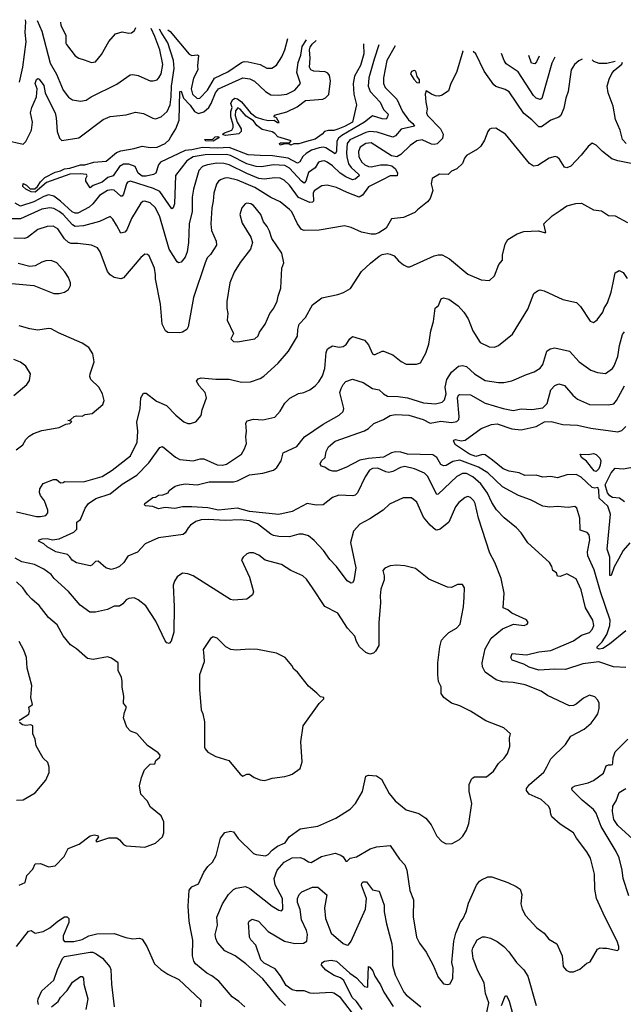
# Model space of a CAD drawing. Extents: x 1245432 to 1420865, y 606325 to 671314.
# Tile 124 of 256: x 1298150 to 1302657, y 660504 to 667861. Entities that reach past the tile are written whole.
import ezdxf

# ---------------------------------------------------------------- set-up
doc = ezdxf.new("R2010")
doc.units = 0

msp = doc.modelspace()

# ---------------------------------------------------------------- linework, layer by layer
at = {"layer": '0CON20XD'}
for points in [[(1298148.9, 667395), (1298173.4, 667506.6), (1298198.9, 667695), (1298190.6, 667765), (1298195.2, 667845), (1298193.2, 667860.6)], [(1298045, 666961.3), (1298175, 666931.1), (1298195, 666950.8), (1298238.5, 667035), (1298244.6, 667095), (1298231.2, 667165), (1298240.4, 667205), (1298274.1, 667285), (1298280, 667345), (1298265.6, 667385), (1298275, 667413.3), (1298285, 667420), (1298295, 667415.6), (1298328.8, 667368.8), (1298341.2, 667315), (1298376.2, 667236.2), (1298414.7, 667165), (1298422.7, 667127.3), (1298428.5, 667025), (1298446.6, 666976.6), (1298465, 666958), (1298591.7, 666978.3), (1298774.1, 667115.9), (1298825, 667137.5), (1298945, 667150), (1299015, 667170.5), (1299075, 667160), (1299143.3, 667125), (1299165, 667120), (1299205, 667134.2), (1299251.9, 667175), (1299273.7, 667225), (1299282, 667285), (1299283.3, 667365), (1299302.3, 667495), (1299298.5, 667555), (1299255, 667687.3), (1299205, 667767.2), (1299194.9, 667789.4)], [(1298279.9, 667854.4), (1298315, 667774), (1298377.1, 667535), (1298423.9, 667453.9), (1298474.3, 667334.3), (1298515, 667280.6), (1298545, 667261.9), (1298605, 667250.6), (1298645, 667260), (1298683.3, 667285), (1298875, 667378.6), (1298975, 667448), (1298995, 667450.8), (1299034.4, 667444.4), (1299061.7, 667431.7), (1299125, 667403.3), (1299147.2, 667402.8), (1299175, 667412.2), (1299188.9, 667425), (1299205, 667456.2), (1299218.7, 667525), (1299195, 667634.2), (1299157.9, 667735), (1299130.4, 667793.9)], [(1298453.3, 667842.1), (1298457.9, 667817.9), (1298494.3, 667745), (1298494.2, 667685), (1298499.2, 667675), (1298565, 667590), (1298592.1, 667572.1), (1298631.4, 667561.4), (1298685, 667540), (1298715, 667546.2), (1298759.7, 667600.3), (1298815, 667698.8), (1298865, 667753.8), (1298915, 667770), (1298965, 667760), (1298985, 667762), (1299005, 667776.7), (1299015.6, 667794.4), (1299016.2, 667802.1)], [(1299255, 667785.1), (1299272.2, 667772.2), (1299415, 667602.1), (1299435, 667592.3), (1299475, 667598.1), (1299484.1, 667594.1), (1299476.9, 667516.9), (1299480.6, 667485), (1299447, 667423), (1299431, 667345), (1299439.3, 667305), (1299475, 667271.8), (1299495, 667274.5), (1299552.8, 667335), (1299605.2, 667424.8), (1299705, 667472.2), (1299805, 667541.2), (1299825, 667547.2), (1299855, 667545.3), (1299945, 667524.6), (1299995, 667499.2), (1300031.5, 667498.5), (1300068.1, 667521.9), (1300107.2, 667582.8), (1300130, 667635), (1300153, 667721.2)], [(1300830.9, 667673), (1300797.1, 667565), (1300757.9, 667425), (1300752.8, 667365), (1300767.5, 667325), (1300842.5, 667245), (1300865, 667188.9), (1300900.3, 667155), (1300897.3, 667135), (1300885, 667116.5), (1300855, 667119.2), (1300785, 667141.5), (1300724.6, 667095), (1300555.1, 666994.9), (1300531.2, 666975), (1300517.3, 666952.7), (1300515.2, 666874.8), (1300505, 666858.8), (1300435, 666902.5), (1300415, 666907.6), (1300385, 666904.4), (1300329.1, 666885), (1300289, 666861), (1300265, 666838.7), (1300240.3, 666799.7), (1300225, 666789.7), (1300155, 666826.9), (1300037.4, 666842.6), (1299945, 666847), (1299855, 666851), (1299715, 666905.4), (1299625, 666899.5), (1299515, 666906.7), (1299435, 666887.1), (1299385, 666883.2), (1299202.2, 666795), (1299186.2, 666775), (1299166, 666715), (1299150, 666705), (1299095, 666690.3), (1299065, 666690.5), (1299035, 666714.6), (1299012.5, 666762.5), (1298965, 666780.6), (1298925, 666781), (1298895, 666762.9), (1298848.1, 666695), (1298808.4, 666681.6), (1298765, 666647.3), (1298699.5, 666620.5), (1298675, 666603.3), (1298643, 666653), (1298642.5, 666675), (1298652.5, 666695), (1298647.5, 666705), (1298605, 666710), (1298525, 666707.3), (1298350, 666645), (1298265, 666571.6), (1298235, 666574.7), (1298195, 666593.3), (1298172.2, 666615), (1298175, 666636.2), (1298200, 666625), (1298226.9, 666596.9), (1298262.2, 666597.8), (1298283.9, 666615), (1298305, 666648.5), (1298337.6, 666682.4), (1298415, 666722.5), (1298455, 666730.6), (1298485, 666746.7), (1298525, 666752.2), (1298605, 666776.7), (1298635, 666776.9), (1298703.8, 666796.2), (1298795, 666804.3), (1298872.4, 666867.6), (1298905, 666881.4), (1299005, 666897.1), (1299063.4, 666916.6), (1299125, 666906.7), (1299175, 666908.5), (1299235, 666934.7), (1299265, 666962), (1299279.2, 666985), (1299316.4, 667045), (1299340.5, 667109.5), (1299345, 667324.3), (1299355, 667326), (1299373.2, 667273.2), (1299422.1, 667222.1), (1299453.9, 667175), (1299485, 667159.5), (1299525, 667172), (1299560.8, 667205), (1299580, 667235), (1299612.2, 667315), (1299635, 667343.9), (1299815, 667426.6), (1299867.9, 667417.9), (1299902.4, 667402.4), (1299984.5, 667325), (1300025, 667300), (1300083.7, 667296.3), (1300145, 667303.8), (1300205, 667333.6), (1300245.7, 667385), (1300219.3, 667465), (1300229.3, 667540.7), (1300249.5, 667595), (1300259.7, 667660.3), (1300292.3, 667711.3)], [(1300952.3, 667664.4), (1300891.8, 667555), (1300865.8, 667425), (1300867.3, 667385), (1300879.6, 667355), (1300966.1, 667266.1), (1301008.7, 667175), (1301051.9, 667111.9), (1301085.4, 667085), (1301096.5, 667065), (1300998, 667042), (1300955, 666992.3), (1300935, 666983.2), (1300819.9, 667019.9), (1300765.2, 667025.2), (1300735, 667018.3), (1300615, 666963.2), (1300595.2, 666935), (1300589.3, 666869.3), (1300591.3, 666835), (1300605, 666784.6), (1300625.7, 666755), (1300681.5, 666705), (1300684.6, 666695), (1300655, 666668.7), (1300635, 666663.1), (1300585.7, 666685.7), (1300543.7, 666713.7), (1300485, 666768.6), (1300445, 666796.9), (1300425, 666805.4), (1300405, 666804.6), (1300380.6, 666795), (1300355, 666754.4), (1300305, 666718.5), (1300287.2, 666655), (1300275, 666640), (1300255, 666654.2), (1300165, 666751.9), (1300130.3, 666770.3), (1300045, 666777), (1299955, 666761.7), (1299915, 666763.5), (1299845, 666783.3), (1299725, 666845.5), (1299695, 666852.2), (1299535, 666851.4), (1299445, 666834.8), (1299398.7, 666805), (1299313.6, 666696.4), (1299305.9, 666485), (1299295.5, 666454.5), (1299285, 666446.2), (1299195, 666575.8), (1299149, 666599), (1298976.9, 666653.1), (1298955, 666645.5), (1298947.7, 666635), (1298925, 666557.5), (1298915, 666541.4), (1298905, 666542.5), (1298855, 666585.8), (1298835, 666590.5), (1298805, 666584.2), (1298745, 666548), (1298695, 666483.9), (1298669.2, 666460.8), (1298585, 666414.7), (1298565, 666414.7), (1298541.6, 666425), (1298455.7, 666505), (1298405, 666540.8), (1298365, 666552.2), (1298329.7, 666540.3), (1298255, 666499.4), (1298155, 666466.5), (1298115, 666488.6)], [(1300716.7, 667681.1), (1300715.8, 667675), (1300718.9, 667605), (1300695, 667519.5), (1300650.7, 667439.3), (1300639.3, 667385), (1300644, 667305), (1300665.6, 667225), (1300635, 667095.8), (1300575, 667061.8), (1300525, 667042.5), (1300495, 667033.1), (1300455, 667033.3), (1300425, 667025.8), (1300408.1, 667005), (1300355, 666968.6), (1300290.7, 666949.3), (1300235, 666932.5), (1300196.4, 666933.6), (1300175, 666923.8), (1300161.7, 666931.7), (1300135, 666932.5), (1300095, 666922.5), (1300090, 666935), (1300098.3, 666941.7), (1300165, 666940), (1300177.5, 666955), (1300076, 666986), (1300055, 667011.2), (1300035, 667022), (1299960, 667040), (1299920.8, 667070.8), (1299895.3, 667105.3), (1299839.9, 667139.9), (1299795, 667193.2), (1299778.7, 667201.3), (1299761.1, 667178.9), (1299758.9, 667145), (1299773.6, 667095), (1299803.6, 667045), (1299802.9, 667025), (1299785, 667007.4), (1299685.7, 666995.7), (1299669.3, 666999.3), (1299664.2, 667005), (1299680, 667015), (1299734, 667036), (1299744.6, 667055), (1299744.6, 667075.4), (1299726.5, 667135), (1299727.2, 667175), (1299735.3, 667205), (1299726.9, 667235), (1299738.8, 667261.2), (1299755, 667274), (1299775, 667269.3), (1299806.5, 667246.5), (1299874, 667164), (1299915, 667131.9), (1299962.7, 667117.3), (1300005, 667107.5), (1300049.4, 667109.4), (1300075, 667093.1), (1300087.5, 667092.5), (1300066.4, 667126.4), (1300050, 667135), (1300053, 667147), (1300145, 667171.8), (1300220.8, 667209.2), (1300285, 667256.7), (1300413.3, 667266.7), (1300432.8, 667277.2), (1300457.3, 667302.7), (1300470.7, 667405), (1300464.1, 667444.1), (1300450.6, 667460.6), (1300430.7, 667470.7), (1300347.1, 667477.1), (1300322.7, 667485), (1300314.2, 667505), (1300318.1, 667571.9), (1300313.4, 667635), (1300318.2, 667655), (1300333.2, 667676.8), (1300363.7, 667706.2)], [(1301460.8, 667628.2), (1301458.5, 667625), (1301410.6, 667465), (1301369.4, 667385), (1301352.1, 667327.9), (1301305, 667296), (1301279.3, 667289.3), (1301255, 667291.2), (1301225, 667303.3), (1301185, 667330), (1301177.5, 667305), (1301181.2, 667245), (1301192, 667195), (1301188, 667165), (1301194.3, 667145), (1301292.5, 667045), (1301312.1, 667005), (1301307.3, 666972.7), (1301266.1, 666933.9), (1301245, 666926.9), (1301225, 666931.3), (1301155, 666962.3), (1301115, 666955.4), (1301065, 666920.6), (1300995, 666853.1), (1300965, 666836.9), (1300925, 666844.3), (1300775, 666940.5), (1300735, 666936.2), (1300690.8, 666909.2), (1300680.3, 666875), (1300681.4, 666835), (1300704, 666795), (1300726.5, 666775), (1300753.2, 666763.2), (1300775, 666761.4), (1300845, 666775.9), (1300896.8, 666776.8), (1300928.2, 666768.2), (1300955.3, 666745.3), (1300969.6, 666715), (1300969.2, 666695), (1300915, 666692.8), (1300858.9, 666665), (1300755, 666612.5), (1300710.2, 666549.8), (1300685, 666534.6), (1300595, 666568.2), (1300515, 666606.6), (1300445, 666623.8), (1300405, 666619.6), (1300348.4, 666581.6), (1300342.1, 666565), (1300344.2, 666505.8), (1300335, 666497.5), (1300315, 666494.7), (1300232.2, 666532.2), (1300165, 666623.8), (1300125, 666660.8), (1300095, 666675.3), (1300055, 666679.3), (1299975, 666668.8), (1299935, 666674.8), (1299845, 666711), (1299715, 666776), (1299675.2, 666785.2), (1299622.3, 666787.7), (1299552.9, 666777.1), (1299515, 666762.5), (1299487.7, 666735), (1299446.8, 666595), (1299438.5, 666535), (1299437, 666427), (1299416.2, 666335), (1299410, 666195), (1299399.7, 666125), (1299384.6, 666085), (1299355, 666050), (1299335, 666044), (1299325, 666051.2), (1299265.9, 666145), (1299195, 666387.1), (1299162.9, 666455), (1299125, 666492.5), (1299085, 666504.5), (1299068.8, 666501.2), (1299055, 666490), (1298983.8, 666375), (1298950.2, 666289.8), (1298935, 666272.5), (1298905, 666266), (1298872.2, 666325), (1298845, 666371.2), (1298825, 666391.2), (1298746.7, 666353.3), (1298625, 666320.8), (1298565, 666314.2), (1298545, 666327.6), (1298475, 666404.2), (1298445, 666428.2), (1298405, 666449.4), (1298375, 666454.1), (1298315, 666443.9), (1298155, 666372.9), (1298085, 666373.3)], [(1302349.9, 667565), (1302325, 667552.2), (1302291.1, 667525), (1302268.6, 667485), (1302256.7, 667415), (1302245.6, 667325), (1302226.7, 667275), (1302211.7, 667198.3), (1302190.8, 667145), (1302175, 667131.1), (1302115, 667110.5), (1302045, 667060), (1302025, 667060), (1301975, 667111.9), (1301915, 667160.8), (1301805, 667321.9), (1301775, 667339.5), (1301705, 667361.8), (1301688.9, 667375), (1301618.9, 667475), (1301555.5, 667605), (1301536.4, 667622.8)], [(1302146.6, 667579.4), (1302139.6, 667570.4), (1302123.9, 667535), (1302048, 667272), (1302035, 667263.5), (1302005, 667275.5), (1301985, 667294.4), (1301871.5, 667471.5), (1301780.9, 667530.9), (1301766.4, 667555), (1301746.7, 667607.9)], [(1302027.3, 667587.9), (1302009.1, 667545), (1301995, 667531.5), (1301972.2, 667535), (1301952.3, 667593.2)], [(1302597, 667547.4), (1302535, 667534.2), (1302476.9, 667533.1), (1302437.2, 667547.2), (1302424.6, 667559.6)], [(1302678, 666935), (1302650.4, 666965), (1302634.3, 667034.3), (1302599.7, 667115), (1302581.8, 667215), (1302542.5, 667315), (1302536.8, 667365), (1302550, 667415), (1302571.8, 667458.2), (1302589.1, 667480.9), (1302645, 667527.5), (1302651.8, 667543.5)], [(1301135, 667390), (1301135, 667410), (1301117.5, 667435), (1301106.7, 667475), (1301095, 667480), (1301075, 667472.5), (1301067.5, 667455), (1301092.5, 667415), (1301115, 667392.5), (1301135, 667390)], [(1302715.9, 666785.9), (1302615, 666805.4), (1302572, 666822), (1302502, 666875), (1302455, 666923.8), (1302425, 666938.8), (1302395, 666913.8), (1302341.8, 666848.2), (1302265, 666766), (1302235, 666753.3), (1302218.3, 666758.3), (1302179.7, 666819.7), (1302164, 666834), (1302148, 666838), (1302104.1, 666825.9), (1302018.7, 666771.3), (1301985, 666765.7), (1301957.5, 666785), (1301776, 667005), (1301705, 667050), (1301671.2, 667048.8), (1301658, 667042), (1301645.8, 667024.2), (1301619.1, 666960.9), (1301592, 666915), (1301566.9, 666893.1), (1301486.2, 666845), (1301470, 666825), (1301456, 666785), (1301415, 666746.2), (1301375, 666728), (1301350, 666705), (1301283.9, 666706.1), (1301230, 666675), (1301221.2, 666635), (1301233.9, 666583.9), (1301214.5, 666525.5), (1301195, 666500), (1301121.1, 666438.9), (1301101.2, 666418.8), (1301015, 666382), (1300925, 666372.5), (1300885.9, 666304.1), (1300832.3, 666267.7), (1300805, 666257.5), (1300775, 666257.1), (1300702.1, 666272.1), (1300625, 666308.6), (1300575, 666321.2), (1300385, 666288.9), (1300275, 666284.4), (1300255, 666294.2), (1300224.4, 666335), (1300182.5, 666425), (1300165, 666443.5), (1300095, 666500), (1300025, 666533.3), (1299905, 666605.7), (1299775, 666660.8), (1299705, 666678.2), (1299682.7, 666677.3), (1299655, 666666.5), (1299635, 666653.1), (1299618.5, 666631.5), (1299599.2, 666565), (1299595.3, 666505), (1299583.2, 666455), (1299578, 666335), (1299582.8, 666285), (1299617.3, 666205), (1299620, 666175), (1299574.2, 666105), (1299549.8, 666080.2), (1299534.5, 666045), (1299448.5, 665785), (1299408.6, 665565), (1299397.5, 665545), (1299365, 665525.6), (1299345, 665521.9), (1299255, 665523.3), (1299237.5, 665535), (1299214.2, 665585), (1299200, 665735), (1299163.6, 665923.6), (1299163.1, 665955), (1299155.6, 666005), (1299116, 666095), (1299105, 666106.7), (1299085, 666108.8), (1299055, 666084), (1298925, 665931.2), (1298905, 665924.2), (1298855, 665934.4), (1298825, 665954.3), (1298805, 665980), (1298751.4, 666125), (1298730, 666155), (1298685, 666176.5), (1298585, 666189.5), (1298535, 666189.6), (1298515, 666196.2), (1298485, 666222.2), (1298435, 666298.5), (1298398.8, 666318.8), (1298355, 666315.4), (1298285, 666293.6), (1298206.9, 666233.1), (1298185, 666224.6), (1298107, 666227)], [(1299595, 666954.2), (1299540, 666955), (1299530, 666965), (1299592.2, 666967.8), (1299610, 666985), (1299628.3, 666988.3), (1299638, 666985), (1299631.4, 666975), (1299595, 666954.2)], [(1298125, 664184.6), (1298275, 664149.1), (1298305, 664147.5), (1298344.4, 664155.6), (1298359.2, 664175), (1298360.6, 664195), (1298334.3, 664265), (1298304.2, 664305), (1298297.7, 664327.7), (1298300, 664355), (1298325.7, 664394.3), (1298402.5, 664425), (1298425, 664424), (1298455, 664401.2), (1298475, 664403.3), (1298485, 664411.2), (1298625, 664406.7), (1298765, 664447.3), (1298841.1, 664495), (1298978.3, 664601.7), (1299027.8, 664705), (1299033.1, 664785), (1299025.5, 664854.5), (1299048.1, 664955), (1299054, 665035), (1299075, 665070), (1299095, 665070), (1299171.3, 665011.3), (1299245, 664976.7), (1299315, 664906.2), (1299375, 664856.2), (1299405, 664843.3), (1299425, 664843.3), (1299465, 664856.7), (1299505, 664902.5), (1299512, 664945), (1299545.6, 665035), (1299535.7, 665075), (1299488.8, 665125), (1299470.7, 665159.3), (1299481.7, 665178.3), (1299505, 665185.8), (1299614.5, 665175.5), (1299715, 665174.5), (1299805, 665152.9), (1299874.2, 665155.8), (1299945, 665180.8), (1299972.1, 665197.9), (1300080, 665295), (1300157.3, 665382.7), (1300224.4, 665495.6), (1300225.9, 665545.9), (1300235.7, 665585), (1300283.6, 665636.4), (1300335, 665730), (1300405, 665782), (1300525, 665806.9), (1300567.8, 665822.2), (1300619.1, 665850.9), (1300701.7, 665978.3), (1300768.3, 666041.7), (1300835, 666093.8), (1300855, 666106.7), (1300895, 666113.3), (1300915, 666107.5), (1300945, 666096.7), (1300978.8, 666058.8), (1301015, 666030), (1301045, 666014), (1301063.9, 666013.9), (1301245, 666095.6), (1301275, 666104.3), (1301305, 666104.3), (1301358.8, 666075), (1301495, 665960), (1301595, 665915.7), (1301657, 665913), (1301695, 665946.7), (1301728.3, 666031.7), (1301754, 666065), (1301755, 666100), (1301775.8, 666184.2), (1301795, 666218), (1301865, 666260), (1301915, 666278.6), (1302023.6, 666283.6), (1302065, 666270), (1302078.3, 666271.7), (1302063.3, 666335), (1302126.7, 666395), (1302185, 666434.2), (1302235, 666469.2), (1302302.3, 666487.7), (1302345, 666490), (1302435, 666440.8), (1302495, 666432.9), (1302545, 666398.6), (1302595, 666395.7), (1302688.8, 666345)], [(1299775, 665454.2), (1299905, 665476.2), (1299930.3, 665499.7), (1299940, 665525), (1299983.1, 665585), (1300018.1, 665665), (1300048.1, 665705), (1300072.6, 665757.4), (1300078.9, 665795), (1300100.8, 665855), (1300108, 666005), (1300120.8, 666045), (1300107.1, 666115), (1300032, 666225), (1300015, 666280), (1299996.9, 666315), (1299969.2, 666349.2), (1299950.6, 666405), (1299895, 666471.2), (1299875, 666483.8), (1299845, 666490), (1299832.5, 666485), (1299808.8, 666455), (1299794.2, 666404.2), (1299810.9, 666340.9), (1299876.8, 666236.8), (1299887.5, 666195), (1299874, 666145), (1299796.7, 666046.7), (1299751.9, 665975), (1299718.1, 665895), (1299695.8, 665755), (1299695.8, 665705), (1299704, 665665), (1299700, 665615), (1299746, 665515), (1299726.2, 665475), (1299745, 665456.2), (1299775, 665454.2)], [(1298445, 665815.7), (1298485, 665824.2), (1298514.3, 665845.7), (1298528.8, 665875), (1298528.8, 665895), (1298513.8, 665935), (1298487.4, 665977.4), (1298426, 666045), (1298385, 666062.5), (1298345, 666059.2), (1298315, 666050), (1298265, 666021.9), (1298225, 666015.6), (1298138.3, 666038.3)], [(1300409.5, 665200.5), (1300427.7, 665255), (1300438.6, 665375), (1300449.2, 665400.8), (1300485, 665423.8), (1300535, 665414.2), (1300565, 665420), (1300586.6, 665433.4), (1300613.6, 665476.4), (1300635, 665493.8), (1300725, 665466), (1300755, 665431.2), (1300784, 665365), (1300795, 665360), (1300805, 665358.8), (1300855, 665383.3), (1300867, 665383), (1300935, 665356.2), (1300997, 665307), (1301035, 665286), (1301113, 665287), (1301143.6, 665296.4), (1301181.7, 665368.3), (1301204, 665435), (1301220.5, 665535), (1301240, 665605), (1301252.5, 665705), (1301276.7, 665725), (1301295.8, 665774.2), (1301315, 665782.5), (1301355, 665772), (1301423.1, 665723.1), (1301465, 665674.2), (1301497.5, 665625), (1301532.9, 665535), (1301588.8, 665448.8), (1301655, 665416), (1301695, 665413.8), (1301726, 665425), (1301829.8, 665510.2), (1301945, 665696.7), (1301988, 665815), (1302015, 665835.8), (1302035, 665841.4), (1302065, 665834.4), (1302205, 665770.6), (1302307, 665747), (1302337.9, 665717.9), (1302408.3, 665608.3), (1302435, 665597.5), (1302461.7, 665618.3), (1302503.8, 665675), (1302514.2, 665705), (1302538.6, 665745), (1302566.7, 665825), (1302580, 665895), (1302595, 665970), (1302625, 665986.7), (1302655, 665971.2), (1302685, 665926.2)], [(1297952.3, 665902.3), (1298255, 665875.6), (1298405, 665815.7), (1298445, 665815.7)], [(1298124.4, 664645.6), (1298173.8, 664685), (1298195, 664723.8), (1298220.7, 664749.3), (1298252.1, 664767.9), (1298315, 664790.6), (1298445, 664814.2), (1298495, 664837.5), (1298525, 664842.5), (1298538.3, 664858.3), (1298510, 664865), (1298528.3, 664871.7), (1298557.5, 664895), (1298575, 664900), (1298615, 664897.5), (1298639.5, 664910.5), (1298690.8, 664919.2), (1298770.8, 664985), (1298780, 665015), (1298768.8, 665065), (1298740, 665115), (1298681.2, 665171.2), (1298674.2, 665194.2), (1298675.7, 665215), (1298705.6, 665305), (1298695.7, 665365), (1298665, 665412), (1298615, 665444.2), (1298440.5, 665520.5), (1298385, 665550.8), (1298363.9, 665553.9), (1298285, 665540), (1298225, 665549.6), (1298145, 665572.7)], [(1302675, 663020.6), (1302584.5, 663024.5), (1302475, 663062.5), (1302355, 663047.2), (1302225, 663005.4), (1302145, 663007.5), (1302025, 662999.8), (1301955, 663021.9), (1301915, 663044.7), (1301826.7, 663075), (1301818, 663095), (1301825.7, 663124.3), (1301935, 663115.4), (1302025, 663136.7), (1302115, 663147.3), (1302285, 663218.8), (1302345, 663262.5), (1302405, 663281.4), (1302425, 663303.8), (1302435.6, 663335), (1302428.1, 663375), (1302375.4, 663465), (1302341.7, 663601.7), (1302305, 663682.5), (1302235, 663720), (1302185, 663701.4), (1302165, 663703.8), (1302156.8, 663726.8), (1302130, 663745), (1302122.9, 663775), (1302105.6, 663805.6), (1301945, 663950.8), (1301895.3, 664025.3), (1301858.6, 664065), (1301767.6, 664137.6), (1301709.6, 664199.6), (1301673.9, 664253.9), (1301641.9, 664321.9), (1301592.1, 664392.1), (1301533.8, 664445), (1301485, 664469.7), (1301455, 664468.8), (1301415, 664447.9), (1301275, 664315.6), (1301265, 664313.6), (1301195, 664449.4), (1301171.2, 664471.2), (1301097.5, 664505), (1301025, 664522.1), (1300994, 664515), (1300935.3, 664484.7), (1300905, 664478.4), (1300882.4, 664482.4), (1300825, 664510), (1300785, 664508.2), (1300762.5, 664495), (1300728.8, 664445), (1300672.7, 664325), (1300655, 664308.2), (1300636.2, 664303.8), (1300532, 664308), (1300485, 664290), (1300415, 664236.5), (1300363, 664233), (1300295, 664244.5), (1300185, 664186.9), (1300085, 664163.6), (1299865, 664186), (1299775, 664211.3), (1299635, 664196.2), (1299555, 664212.5), (1299435, 664220), (1299365, 664219.6), (1299307.5, 664207.5), (1299235, 664216), (1299185, 664206.2), (1299143, 664223), (1299088.8, 664228.8), (1299081.2, 664235), (1299083.1, 664245), (1299145, 664290.6), (1299165, 664294), (1299185, 664308.8), (1299219.5, 664310.5), (1299257.5, 664325), (1299267, 664343), (1299310, 664375), (1299344.5, 664385.5), (1299385, 664391.5), (1299475, 664384.4), (1299565, 664408.1), (1299745, 664407.5), (1299775.7, 664415), (1299865, 664459.6), (1299965, 664472.2), (1300045, 664494.4), (1300070, 664515), (1300101.4, 664565), (1300118, 664625), (1300218.3, 664671.7), (1300276.7, 664743.3), (1300415, 664839.2), (1300535.3, 664904.7), (1300565, 664934), (1300568.9, 664955), (1300539.5, 665075), (1300548.9, 665105), (1300565, 665135.8), (1300585, 665157.1), (1300635, 665175.7), (1300715, 665150.5), (1300785, 665104.4), (1300835, 665095.5), (1300866, 665065), (1300895, 665048.1), (1300975, 665045.4), (1301045, 665035.4), (1301165, 664998.2), (1301255, 664990), (1301305, 665003.3), (1301320.6, 665019.4), (1301334, 665065), (1301326.9, 665115), (1301338.6, 665171.4), (1301375, 665226.5), (1301427.1, 665272.9), (1301457.2, 665277.2), (1301485, 665270), (1301545, 665215.4), (1301625, 665165.4), (1301725, 665150), (1301765, 665150), (1301825, 665163.1), (1301935, 665210), (1301991.7, 665228.3), (1302035, 665258), (1302055.7, 665285), (1302087, 665383), (1302109.7, 665400.3), (1302145, 665409.3), (1302255, 665383.3), (1302327.1, 665305), (1302415, 665242.9), (1302465, 665223.3), (1302525, 665217.1), (1302575, 665254.3), (1302589.1, 665275), (1302615.8, 665345), (1302627.3, 665425), (1302651.7, 665508.3), (1302665, 665528)], [(1298105, 665052), (1298203.3, 665135), (1298223.3, 665165), (1298230, 665215), (1298195, 665271.2), (1298155, 665302), (1298105, 665322.5)], [(1300135, 660494.2), (1300094.3, 660535), (1299965, 660694.4), (1299838.9, 660805), (1299758.9, 660865), (1299682.5, 660902.5), (1299625.6, 660965.6), (1299613.1, 660995), (1299609.2, 661025), (1299626.4, 661095), (1299622.9, 661155), (1299665, 661254.4), (1299708.9, 661325), (1299745, 661361.4), (1299765, 661371.4), (1299835, 661384.3), (1299868.3, 661368.3), (1300035, 661237.8), (1300085, 661207.1), (1300105, 661202), (1300115.6, 661215), (1300111.1, 661295), (1300056.5, 661396.5), (1300048.6, 661445), (1300072.7, 661505), (1300124.6, 661565), (1300185, 661597.4), (1300245, 661600.3), (1300271.4, 661591.4), (1300305, 661567.5), (1300325, 661562.9), (1300403.1, 661606.9), (1300505, 661632.9), (1300548.6, 661618.6), (1300565.7, 661605), (1300585, 661573.3), (1300595, 661573.8), (1300618, 661595), (1300665, 661605.4), (1300765.7, 661665.7), (1300815, 661680.6), (1300915, 661690), (1300985, 661588.8), (1301025.7, 661545), (1301040, 661505), (1301062.9, 661355), (1301089.4, 661285), (1301087.1, 661157.1), (1301112.9, 661005), (1301135, 660960), (1301185, 660892.5), (1301238, 660795), (1301275, 660707.5), (1301315, 660657.5), (1301345, 660652.5), (1301365, 660657.5), (1301385, 660700), (1301385.8, 660775), (1301376, 660816), (1301391.9, 660975), (1301406.4, 661035), (1301427.1, 661082.9), (1301438.1, 661115), (1301461.9, 661145), (1301484.4, 661195), (1301501.7, 661258.3), (1301560.6, 661395), (1301582.9, 661425), (1301598, 661435), (1301645, 661455.6), (1301675, 661456.9), (1301793.6, 661413.6), (1301856.7, 661385), (1301886, 661365), (1301900, 661325), (1301892.5, 661255), (1301902.5, 661215), (1301926.4, 661166.4), (1302010, 661075), (1302065, 661035.8), (1302099.7, 660989.7), (1302160.6, 660955), (1302199.2, 660865), (1302206.7, 660785), (1302229.3, 660759.3), (1302255, 660746.7), (1302285, 660746), (1302333.2, 660766.8), (1302385, 660812), (1302410, 660820), (1302465, 660916.7), (1302485, 660926), (1302504.1, 660924.1), (1302535, 660923.8), (1302613, 660907), (1302622.5, 660915), (1302623.3, 660936.7), (1302612, 660975), (1302518.3, 661158.3), (1302457.8, 661295), (1302443.7, 661363.7), (1302442.1, 661475), (1302411.5, 661595), (1302383.9, 661643.9), (1302308, 661745), (1302285.6, 661785), (1302185, 661850), (1302123.6, 661903.6), (1302114.5, 661924.5), (1302111.3, 661961.3), (1302098, 661985), (1302044.5, 662034.5), (1301955, 662074.2), (1301935, 662102.5), (1301935, 662116.7), (1301955.8, 662145), (1302062.6, 662237.4), (1302085, 662277.5), (1302115, 662336.7), (1302224.5, 662445.5), (1302265, 662506.7), (1302365, 662558.8), (1302416, 662605), (1302447.5, 662645), (1302465.8, 662675), (1302477.5, 662715), (1302475.8, 662755), (1302467.5, 662775), (1302445, 662800), (1302405, 662813.8), (1302358.3, 662791.7), (1302305, 662746.2), (1302285, 662736.2), (1302255, 662733.8), (1302091.5, 662811.5), (1302043.6, 662843.6), (1301925, 662890.6), (1301835, 662907.9), (1301755, 662913.9), (1301708.5, 662928.5), (1301626.2, 662985), (1301605.5, 663025.5), (1301602.7, 663055), (1301625, 663160), (1301670.5, 663239.5), (1301755, 663310), (1301837, 663343), (1301916.4, 663333.6), (1301940, 663345), (1301946.4, 663356.4), (1301935, 663377.5), (1301825, 663426.7), (1301795, 663450), (1301758.8, 663465), (1301767.1, 663575), (1301745.6, 663685), (1301697.1, 663805), (1301660, 663875), (1301576.4, 664135), (1301550.8, 664245), (1301540.9, 664265), (1301515, 664290.6), (1301495, 664296.9), (1301475, 664290.8), (1301427.6, 664252.4), (1301405, 664221.2), (1301354.4, 664105.6), (1301290, 664055), (1301265, 664046.2), (1301255, 664048.8), (1301215, 664084), (1301163.9, 664143.9), (1301114.3, 664255), (1301075, 664287.5), (1301012.2, 664287.8), (1300910.3, 664239.7), (1300864.4, 664195.6), (1300765, 664132.2), (1300688.3, 664091.7), (1300641.5, 664038.5), (1300620, 663955), (1300659.4, 663765), (1300645, 663670), (1300635.9, 663654.1), (1300625, 663650), (1300595, 663666.7), (1300515.7, 663775), (1300465, 663827.1), (1300419.4, 663895), (1300348, 663968), (1300305, 664004.3), (1300265, 664017.5), (1300235, 664015.7), (1300165, 663996.2), (1300085, 663998), (1300045, 664007.5), (1300025, 664016.2), (1299925, 664094), (1299865, 664117), (1299795, 664124.1), (1299685, 664117.8), (1299555.8, 664125.8), (1299505, 664123), (1299465, 664110.5), (1299425.4, 664084.6), (1299407.1, 664065), (1299385, 664025.4), (1299371.1, 664015), (1299185, 663988.6), (1299085.6, 663945), (1299028.7, 663881.3), (1298957.9, 663852.1), (1298926.9, 663805), (1298894.1, 663775.9), (1298868.7, 663761.3), (1298832.4, 663752.4), (1298793.1, 663765), (1298735, 663815.5), (1298715, 663812.7), (1298687.8, 663785), (1298675, 663780.6), (1298573.1, 663803.1), (1298541.1, 663821.1), (1298525, 663848), (1298506, 663865), (1298418.8, 663885), (1298355, 663921.4), (1298331.2, 663945), (1298290.8, 663965), (1298295.8, 663975), (1298317.8, 663982.2), (1298355, 663983.4), (1298395, 663974.5), (1298445, 663982.9), (1298555, 664031.1), (1298577.3, 664055), (1298576.9, 664105), (1298603.7, 664126.3), (1298638.9, 664211.1), (1298662.9, 664245), (1298717.1, 664282.9), (1298825, 664317.5), (1298915, 664390.9), (1299025, 664458.6), (1299115, 664549.5), (1299195, 664663.8), (1299215, 664671.2), (1299312.7, 664592.7), (1299345, 664573.5), (1299445, 664565.5), (1299498.3, 664578.3), (1299525, 664578.6), (1299625, 664533.6), (1299665, 664531.5), (1299695, 664540), (1299805, 664614.4), (1299828.6, 664655), (1299842.9, 664695), (1299837.5, 664745), (1299843, 664787), (1299839.2, 664845), (1299847.3, 664862.7), (1299895, 664875.8), (1299965, 664871.9), (1300055, 664890.8), (1300094.6, 664935.4), (1300129.2, 664995), (1300167.3, 665032.7), (1300232.7, 665067.3), (1300272.5, 665075), (1300315, 665095.8), (1300355.3, 665124.7), (1300384.4, 665155), (1300409.5, 665200.5)], [(1302676.4, 663293.6), (1302553.8, 663193.8), (1302505, 663161.8), (1302477.7, 663157.7), (1302462.1, 663165), (1302461.5, 663175), (1302498.2, 663211.8), (1302533.1, 663266.9), (1302557, 663335), (1302559.3, 663375), (1302486.4, 663585), (1302439.5, 663749.5), (1302392.9, 663855), (1302389.5, 663885), (1302407.8, 663975), (1302402.2, 664012.2), (1302388, 664028), (1302335, 664047.5), (1302331.4, 664135), (1302309.7, 664209.7), (1302295, 664223.8), (1302245, 664216.7), (1302165, 664224.3), (1302108.8, 664218.8), (1302055.7, 664225.7), (1301962.8, 664272.8), (1301875, 664304.4), (1301755, 664369.3), (1301645.8, 664475), (1301575, 664516.7), (1301435, 664570), (1301385, 664560.3), (1301335, 664529.6), (1301315, 664527.1), (1301295, 664537.8), (1301265, 664588.5), (1301235, 664608.7), (1301045, 664615.1), (1300995, 664630.1), (1300955, 664631.6), (1300926.4, 664623.6), (1300865, 664591.4), (1300755, 664583), (1300689.4, 664570.6), (1300585, 664514.3), (1300515, 664486.2), (1300486.7, 664486.7), (1300460, 664495), (1300428.3, 664518.3), (1300400, 664525), (1300393, 664543), (1300403.3, 664565), (1300430.7, 664589.3), (1300438.8, 664635), (1300455, 664670), (1300505, 664711.2), (1300725, 664789.1), (1300753.9, 664806.1), (1300795, 664843.5), (1300866.4, 664873.6), (1300915, 664903.5), (1300955, 664911.8), (1301055, 664904.6), (1301162.1, 664872.1), (1301215, 664845.8), (1301295, 664860), (1301375, 664850.8), (1301415, 664859.6), (1301427.6, 664872.4), (1301432.1, 664895), (1301419.6, 665035), (1301425, 665054.2), (1301435, 665060.6), (1301515, 665058.1), (1301625.2, 664995.2), (1301758.8, 664955), (1301835, 664940.4), (1301895, 664951.8), (1301975, 664949.1), (1302055, 664960.8), (1302087.8, 664992.2), (1302115.3, 665094.7), (1302145, 665127.1), (1302175, 665140.6), (1302218.3, 665128.3), (1302279.4, 665055), (1302315, 665024.4), (1302405, 664985.6), (1302545, 664982), (1302585, 664991.5), (1302605, 665015.7), (1302664.7, 665125.3)], [(1302705, 663951.6), (1302655.3, 663895), (1302621.1, 663828.9), (1302588.6, 663771.4), (1302565, 663706.7), (1302555, 663706.7), (1302555.5, 663845), (1302537.1, 663905), (1302561.5, 664165), (1302541.8, 664225), (1302475.9, 664285), (1302474.6, 664344.6), (1302466.7, 664365), (1302445, 664360.9), (1302425, 664365.3), (1302342.6, 664442.6), (1302305, 664463.3), (1302235, 664458.9), (1302165, 664438.2), (1302115, 664446.6), (1302055, 664442), (1302005, 664457.1), (1301922.5, 664455), (1301880, 664475), (1301805, 664486.9), (1301760, 664505), (1301679, 664569), (1301625, 664608.7), (1301605, 664611.6), (1301555, 664597.1), (1301507.1, 664615), (1301402.8, 664682.8), (1301388.8, 664711.2), (1301391.4, 664718.6), (1301405, 664722.9), (1301445.5, 664714.5), (1301475, 664719.5), (1301595, 664806), (1301672.5, 664835), (1301715, 664842.1), (1301825, 664804.6), (1301895, 664795.4), (1302005, 664820), (1302068.8, 664855), (1302119.3, 664859.3), (1302205, 664837.1), (1302315, 664831.5), (1302415, 664807.8), (1302615, 664781.4), (1302645, 664790.8), (1302675, 664821.4)], [(1302455, 664484.7), (1302439.1, 664489.1), (1302382.9, 664562.9), (1302345, 664590), (1302333.8, 664615), (1302395, 664612.5), (1302435, 664618.8), (1302455, 664611.2), (1302481.2, 664585), (1302488.9, 664565), (1302485, 664533.1), (1302475, 664503.6), (1302455, 664484.7)], [(1302665, 664257.1), (1302627.8, 664285), (1302575, 664291.7), (1302555, 664303.8), (1302537.6, 664325), (1302521.3, 664385), (1302565, 664474.7), (1302595, 664509.4), (1302655, 664504.5), (1302782.3, 664527.7)], [(1298261.1, 663791.1), (1298165, 663810), (1298115, 663836.3)], [(1299830, 660485), (1299786.2, 660525), (1299735, 660558.8), (1299635.7, 660675.7), (1299585, 660716.2), (1299545.9, 660735.9), (1299463.3, 660805), (1299451.2, 660825), (1299441.2, 660865), (1299442.7, 660982.7), (1299428.1, 661058.1), (1299415.8, 661125), (1299407, 661237), (1299415, 661357.5), (1299435, 661382), (1299486, 661405), (1299525, 661491.2), (1299555, 661533.8), (1299590, 661565), (1299615.8, 661615), (1299650, 661745), (1299682.7, 661787.3), (1299725, 661798), (1299745, 661792), (1299782, 661742), (1299895, 661631.4), (1299915, 661622.5), (1299985, 661614.3), (1300006.2, 661623.8), (1300035, 661655.8), (1300074.7, 661685.3), (1300130.9, 661709.1), (1300160.8, 661755), (1300245, 661815.6), (1300375.6, 661834.4), (1300510, 661895), (1300617.3, 661962.7), (1300656.8, 662003.2), (1300709.2, 662095), (1300735, 662207.5), (1300754.2, 662215.8), (1300815, 662210), (1300852.5, 662185), (1300908.8, 662078.8), (1300954, 662024), (1301035, 661955.8), (1301129.5, 661929.5), (1301182.5, 661895), (1301223.3, 661845), (1301265, 661760), (1301301.2, 661721.2), (1301335, 661703.8), (1301380, 661705), (1301434.1, 661735.9), (1301458.8, 661761.2), (1301486, 661805), (1301503.8, 661855), (1301526.2, 662005), (1301506.7, 662095), (1301506.7, 662145), (1301522.5, 662185), (1301533.6, 662196.4), (1301545, 662202.5), (1301635, 662202.5), (1301686.7, 662245), (1301725, 662303.3), (1301767, 662343), (1301791.7, 662378.3), (1301810.7, 662429.3), (1301807.5, 662495), (1301813.3, 662525), (1301765, 662568.6), (1301631.5, 662621.5), (1301515, 662693.3), (1301435, 662734), (1301373.3, 662755), (1301316.2, 662795), (1301297.5, 662825), (1301296, 662875), (1301277.1, 662915), (1301271.9, 662965), (1301272.9, 663055), (1301288, 663175), (1301300, 663225), (1301320.5, 663249.5), (1301355, 663281.1), (1301410.8, 663315), (1301438, 663345), (1301463.6, 663473.6), (1301467.5, 663545), (1301470, 663615), (1301455, 663640), (1301418.3, 663641.7), (1301375, 663617.5), (1301345, 663621.2), (1301205, 663680.8), (1301105, 663758.8), (1301025, 663780), (1300964.2, 663785.8), (1300915, 663778.8), (1300877.3, 663762.7), (1300860, 663745), (1300872, 663705), (1300872, 663675), (1300847.1, 663605), (1300840.6, 663555), (1300844.4, 663505), (1300831.5, 663355), (1300831.2, 663185), (1300807.1, 663142.9), (1300791.4, 663128.6), (1300765, 663120), (1300735, 663131.4), (1300686.2, 663175), (1300664.3, 663215), (1300652.9, 663255), (1300596.7, 663315), (1300525, 663425.7), (1300428.8, 663475), (1300337.1, 663615), (1300290.3, 663680.3), (1300265, 663704), (1300175, 663745.7), (1300105, 663791.1), (1299983.4, 663823.4), (1299935, 663858.8), (1299895, 663876.2), (1299865, 663876.7), (1299845, 663870), (1299817.5, 663845), (1299806.7, 663825), (1299865.5, 663695.5), (1299896, 663585), (1299887.7, 663562.3), (1299845, 663531.2), (1299745, 663522.5), (1299725, 663527.5), (1299444, 663705), (1299405, 663721.1), (1299365, 663724.3), (1299325, 663697.1), (1299304.6, 663665.4), (1299295.6, 663635), (1299302.2, 663475), (1299300, 663285), (1299281.7, 663218.3), (1299265, 663200), (1299247.5, 663205), (1299235, 663220), (1299166.1, 663366.1), (1299091.3, 663481.3), (1299035, 663527.1), (1299005, 663540.8), (1298965, 663535.8), (1298945, 663526), (1298920.8, 663495), (1298895, 663479.4), (1298855, 663479.2), (1298805, 663453.7), (1298715, 663433.2), (1298674.6, 663434.6), (1298602.1, 663485), (1298515, 663588.2), (1298408, 663685), (1298385.6, 663715.6), (1298330, 663755), (1298261.1, 663791.1)], [(1298145, 661393.3), (1298190, 661415), (1298204.3, 661465.7), (1298246.9, 661513.1), (1298265, 661553.3), (1298305, 661556.2), (1298365, 661530), (1298415, 661538.8), (1298482.3, 661607.7), (1298512.3, 661667.7), (1298595, 661700), (1298675, 661762.5), (1298705, 661770), (1298730, 661765), (1298737.5, 661755), (1298717.5, 661725), (1298725, 661717.5), (1298815, 661747.1), (1298875, 661746.7), (1298893.9, 661733.9), (1298925, 661697.5), (1298945, 661687.5), (1299085, 661677.5), (1299165, 661707.5), (1299216.7, 661755), (1299226.7, 661785), (1299226.1, 661866.1), (1299205, 661912.5), (1299127, 661977), (1299102.5, 662025), (1299054.1, 662074.1), (1299043.8, 662135), (1299059.3, 662199.3), (1299082.5, 662255), (1299123, 662297), (1299159.3, 662300.7), (1299167.5, 662325), (1299195, 662350), (1299197.5, 662365), (1299183, 662383), (1299105, 662436.7), (1299025, 662526.7), (1298977.5, 662545), (1298950, 662575), (1298924, 662645), (1298931.2, 662685), (1298947.5, 662725), (1298923.9, 662753.9), (1298926.2, 662805), (1298914.1, 662874.1), (1298914.1, 662915.9), (1298908.8, 662948.8), (1298886.2, 662995), (1298884.1, 663054.1), (1298835, 663091.2), (1298805, 663101.2), (1298698.8, 663081.2), (1298655, 663088.8), (1298575, 663160), (1298528.8, 663188.8), (1298475, 663256.7), (1298428.6, 663338.6), (1298364.6, 663394.6), (1298295, 663484), (1298240.9, 663530.9), (1298207.1, 663565), (1298172.9, 663615), (1298125, 663659.4)], [(1299975, 662176.7), (1300005, 662183.8), (1300035, 662193.8), (1300130, 662205), (1300165, 662216.2), (1300185, 662223.8), (1300243.6, 662266.4), (1300258.8, 662315), (1300250, 662465), (1300266.1, 662583.9), (1300385, 662752.5), (1300420, 662785), (1300420, 662795), (1300395, 662800), (1300369.5, 662829.5), (1300305, 662881.2), (1300224.2, 662984.2), (1300196.7, 663006.7), (1300182.5, 663035), (1300131.2, 663095), (1300067, 663127), (1299925, 663153.8), (1299865, 663157.5), (1299765, 663150.8), (1299725.9, 663155.9), (1299690, 663175), (1299625, 663240), (1299595, 663250), (1299575, 663236.7), (1299519.2, 663155), (1299524, 663106), (1299527.6, 663062.4), (1299493.5, 662965), (1299492.9, 662855), (1299504.2, 662705), (1299518, 662675), (1299530, 662615), (1299528.8, 662425), (1299535, 662412.5), (1299555, 662387.5), (1299615, 662356.2), (1299712.5, 662325), (1299795, 662223.3), (1299815, 662207.5), (1299845, 662222.5), (1299865, 662222.5), (1299899.3, 662199.3), (1299945, 662180), (1299975, 662176.7)], [(1298148.3, 662621.7), (1298157, 662633), (1298218, 662672), (1298223.3, 662695), (1298217.5, 662725), (1298246.2, 662745), (1298233.8, 662795), (1298240, 662885), (1298206, 663015), (1298200, 663095), (1298179.7, 663149.7), (1298145.6, 663215.6)], [(1298125, 662028.8), (1298175, 662031.2), (1298265, 662083.8), (1298345, 662177.5), (1298370, 662235), (1298368.8, 662275), (1298359.5, 662309.5), (1298323.9, 662343.9), (1298273.8, 662435), (1298266.2, 662485), (1298246.7, 662525), (1298247.5, 662585), (1298233, 662593), (1298195, 662586.7), (1298170.7, 662590.7), (1298148.3, 662608.3)], [(1302697.5, 661315), (1302656.7, 661445), (1302649.4, 661505), (1302625, 661598.8), (1302603.1, 661645), (1302491.3, 661831.3), (1302455, 661930.8), (1302435, 661960), (1302349.9, 662029.9), (1302274, 662105), (1302272, 662115), (1302278.8, 662125), (1302296.7, 662135), (1302395, 662159.4), (1302435, 662175.8), (1302508.1, 662231.9), (1302528.8, 662285), (1302545, 662294.1), (1302565, 662292.9), (1302575.4, 662294.6), (1302579.4, 662305), (1302580, 662345), (1302595, 662390), (1302691.2, 662485)], [(1302755, 661713.8), (1302615, 661839.6), (1302586.8, 661885), (1302575.5, 661945), (1302578, 661985), (1302604.2, 662025), (1302625, 662085.8), (1302675, 662115.5)], [(1300666.9, 660395), (1300545, 660555.4), (1300495.9, 660585.9), (1300475, 660591.5), (1300345, 660584.2), (1300317.8, 660587.8), (1300275, 660605.4), (1300215, 660604.8), (1300185, 660611.1), (1300140.4, 660645), (1300096.6, 660716.6), (1300058.5, 660768.5), (1299975, 660810.9), (1299950.8, 660835), (1299912, 660945), (1299876, 660985), (1299865.8, 661005), (1299858.5, 661115), (1299862.2, 661125), (1299885, 661140.3), (1299933.8, 661123.8), (1300005, 661048.9), (1300127.1, 660975), (1300205, 660958.9), (1300268.3, 660961.7), (1300293.5, 660976.5), (1300299.2, 661025), (1300292.3, 661055), (1300252.8, 661135), (1300242.8, 661212.8), (1300224.6, 661265), (1300224.5, 661295.5), (1300235.8, 661324.2), (1300255.8, 661344.2), (1300335, 661380), (1300375, 661379.4), (1300441.9, 661321.9), (1300424.5, 661225), (1300433.5, 661145), (1300475.6, 661035), (1300565, 660958.1), (1300595, 660945.7), (1300605, 660947.5), (1300624.6, 660975.4), (1300732.9, 661215), (1300740.4, 661295), (1300702.5, 661395), (1300705, 661410), (1300715, 661418.6), (1300738.1, 661418.1), (1300785, 661360), (1300835, 661350), (1300871.2, 661245), (1300871.1, 661195), (1300888, 661105), (1300928.2, 660955), (1300934.6, 660895), (1300934.5, 660795), (1300953.8, 660725), (1300973.8, 660685), (1301018.1, 660595), (1301034.4, 660575), (1301144.3, 660485)], [(1298125, 660934.6), (1298215, 661050.6), (1298235, 661056.2), (1298265.9, 661035.9), (1298325, 661048.1), (1298375, 661075.6), (1298435, 661125.8), (1298485, 661156.2), (1298505, 661157.5), (1298517.5, 661145), (1298516, 661115), (1298474.2, 661014.2), (1298474, 660985), (1298485, 660972), (1298555, 660973.9), (1298615, 660987.7), (1298665, 661014.6), (1298725, 661031.5), (1298855, 661034), (1298942.5, 661002.5), (1298995, 660992.5), (1299045, 660998), (1299065, 660990), (1299100, 660935), (1299157.5, 660805), (1299202.5, 660765), (1299255, 660730), (1299338.3, 660688.3), (1299502.5, 660535), (1299498.8, 660485)], [(1301628, 660395), (1301651.5, 660515), (1301627.3, 660585), (1301618.2, 660665), (1301568, 660758), (1301535.2, 660845.2), (1301528.7, 660905), (1301533.3, 660926.7), (1301564.7, 660985.3), (1301605, 661007.8), (1301625, 661008.9), (1301665, 660998.6), (1301715, 660972.2), (1301765, 660935.5), (1301802.1, 660895), (1301860, 660815), (1301915, 660762.5), (1301944.4, 660715), (1302005.6, 660495)], [(1298291.2, 660501.2), (1298284.2, 660525), (1298287.5, 660545), (1298316.1, 660603.9), (1298405, 660684.6), (1298432.6, 660765), (1298470.3, 660845), (1298485, 660860.3), (1298675, 660894.3), (1298695, 660893.2), (1298721.3, 660881.3), (1298767.3, 660847.3), (1298823.4, 660783.4), (1298831.4, 660765), (1298835.7, 660655), (1298855.7, 660485)], [(1300706.7, 660465), (1300663.9, 660523.9), (1300631.6, 660555), (1300570.5, 660680.5), (1300545, 660702.3), (1300498.2, 660718.2), (1300435, 660759.1), (1300402.2, 660795), (1300406.1, 660813.9), (1300425, 660825.5), (1300475.8, 660834.2), (1300515, 660826.1), (1300615, 660737.1), (1300665, 660701.8), (1300725, 660637.7), (1300748.3, 660631.7), (1300749.8, 660660.2), (1300754.3, 660785), (1300765, 660782.5), (1300786.9, 660755), (1300801.1, 660715), (1300845, 660648.6), (1300867.8, 660595), (1300938.2, 660488.2)], [(1298387.8, 660485), (1298436, 660524), (1298455.7, 660555), (1298503.3, 660606.7), (1298545, 660670), (1298605, 660711.4), (1298615, 660712.5), (1298625, 660700), (1298628.5, 660655), (1298657.8, 660545), (1298644.2, 660465.8)], [(1301746.2, 660495), (1301774.3, 660565.7), (1301785, 660570), (1301805, 660526.7), (1301841, 660391)]]:
    msp.add_lwpolyline(points, dxfattribs=at)

doc.saveas('drawing.dxf')
